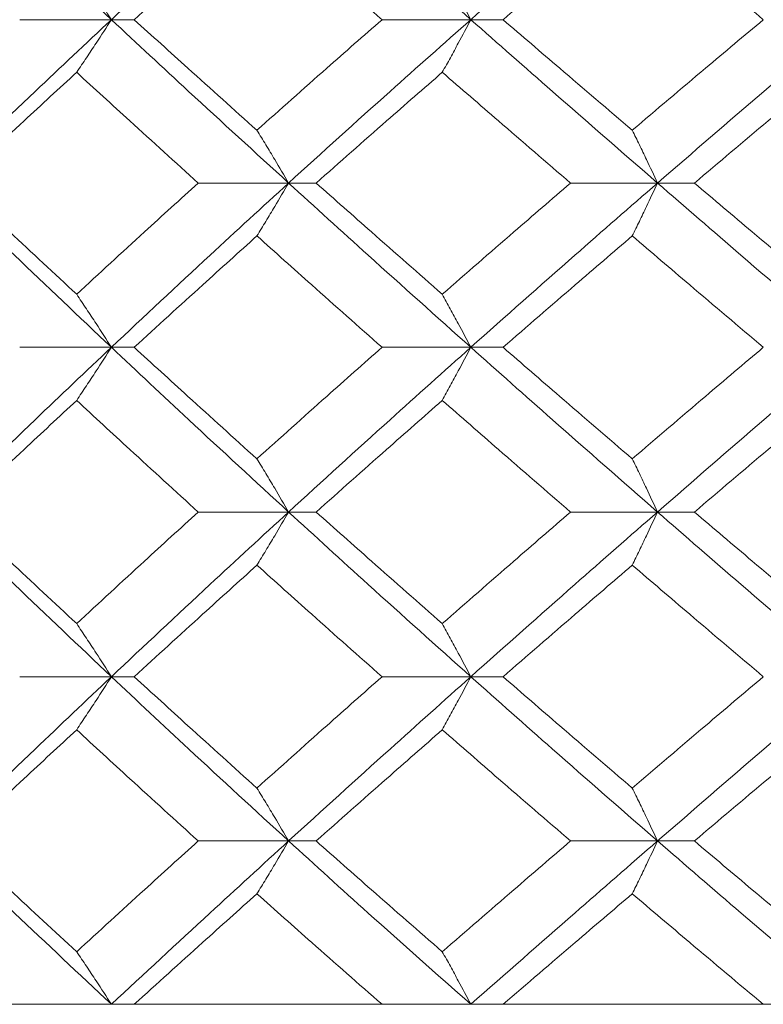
# Model space of a CAD drawing. Header units: inches. Extents: x -4.2 to 22.3, y -10.2 to 17.4.
# Tile 65 of 121: x 4.732 to 5.008, y -0.512 to -0.147. Entities that reach past the tile are written whole.
import ezdxf

# ---------------------------------------------------------------- set-up
doc = ezdxf.new("R2010")
doc.units = ezdxf.units.IN
doc.header["$MEASUREMENT"] = 0

msp = doc.modelspace()

# ---------------------------------------------------------------- linework, layer by layer
at = {"color": 7, "linetype": 'Continuous', "lineweight": 15}
for p, q in [((4.76604, -0.14708), (4.73202, -0.14708)), ((4.76604, -0.14708), (4.77451, -0.14708)), ((4.89938, -0.14708), (4.86643, -0.14708)), ((4.89938, -0.14708), (4.91135, -0.14708)), ((4.83178, -0.2077), (4.79825, -0.2077)), ((4.83178, -0.2077), (4.84202, -0.2077)), ((4.96864, -0.2077), (4.93637, -0.2077)), ((4.96864, -0.2077), (4.98233, -0.2077)), ((4.76604, -0.26866), (4.73202, -0.26866)), ((4.76604, -0.26866), (4.77451, -0.26866)), ((4.89938, -0.26866), (4.86643, -0.26866)), ((4.89938, -0.26866), (4.91135, -0.26866)), ((4.83178, -0.32978), (4.79825, -0.32978)), ((4.83178, -0.32978), (4.84202, -0.32978)), ((4.96864, -0.32978), (4.93637, -0.32978)), ((4.96864, -0.32978), (4.98233, -0.32978)), ((4.76604, -0.3909), (4.73202, -0.3909)), ((4.76604, -0.3909), (4.77451, -0.3909)), ((4.89938, -0.3909), (4.86643, -0.3909)), ((4.89938, -0.3909), (4.91135, -0.3909)), ((4.83178, -0.45186), (4.79825, -0.45186)), ((4.83178, -0.45186), (4.84202, -0.45186)), ((4.96864, -0.45186), (4.93637, -0.45186)), ((4.96864, -0.45186), (4.98233, -0.45186)), ((4.04171, -0.51248), (5.50971, -0.51248)), ((4.73202, -0.51248), (4.64572, -0.51248)), ((4.86643, -0.51248), (4.77451, -0.51248)), ((5.00788, -0.51248), (4.91135, -0.51248))]:
    msp.add_line(p, q, dxfattribs=at)
for points, knots in [([(4.76604, -0.14708), (4.75401, -0.1358), (4.7325, -0.11562), (4.71157, -0.09538), (4.70234, -0.08646)], [0, 0, 0, 0, 0.559248, 1, 1, 1, 1]), ([(4.76604, -0.14708), (4.77818, -0.1358), (4.79988, -0.11562), (4.82202, -0.09538), (4.83178, -0.08646)], [0, 0, 0, 0, 0.559248, 1, 1, 1, 1]), ([(4.89938, -0.14708), (4.88664, -0.1358), (4.86388, -0.11562), (4.8416, -0.09538), (4.83178, -0.08646)], [0, 0, 0, 0, 0.5592485, 1, 1, 1, 1]), ([(4.89938, -0.14708), (4.9122, -0.1358), (4.93512, -0.11562), (4.95839, -0.09538), (4.96864, -0.08646)], [0, 0, 0, 0, 0.559248, 1, 1, 1, 1]), ([(5.0394, -0.14708), (5.0261, -0.1358), (5.00233, -0.11562), (4.97895, -0.09538), (4.96864, -0.08646)], [0, 0, 0, 0, 0.5592483, 1, 1, 1, 1]), ([(4.77451, -0.14708), (4.78294, -0.13944), (4.79802, -0.12578), (4.8133, -0.11209), (4.82003, -0.10606)], [0, 0, 0, 0, 0.559461, 1, 1, 1, 1]), ([(4.86643, -0.14708), (4.85771, -0.13944), (4.84214, -0.12578), (4.82679, -0.11209), (4.82003, -0.10606)], [0, 0, 0, 0, 0.5594611, 1, 1, 1, 1]), ([(4.91135, -0.14708), (4.92025, -0.13944), (4.93614, -0.12578), (4.9522, -0.11209), (4.95927, -0.10606)], [0, 0, 0, 0, 0.559461, 1, 1, 1, 1]), ([(5.00788, -0.14708), (4.99876, -0.13944), (4.98247, -0.12578), (4.96637, -0.11209), (4.95927, -0.10606)], [0, 0, 0, 0, 0.559461, 1, 1, 1, 1]), ([(4.75316, -0.12757), (4.75437, -0.12937), (4.75679, -0.13296), (4.76109, -0.13945), (4.76416, -0.14418), (4.76604, -0.14708)], [0, 0, 0, 0, 0.2798525, 0.5597075, 1, 1, 1, 1]), ([(4.8888, -0.12757), (4.8898, -0.12937), (4.89178, -0.13296), (4.89531, -0.13945), (4.89783, -0.14418), (4.89938, -0.14708)], [0, 0, 0, 0, 0.279854, 0.559704, 1, 1, 1, 1]), ([(4.70234, -0.2077), (4.71409, -0.19635), (4.73505, -0.17611), (4.75658, -0.15594), (4.76604, -0.14708)], [0, 0, 0, 0, 0.560759, 1, 1, 1, 1]), ([(4.75316, -0.16659), (4.75437, -0.16479), (4.75679, -0.16119), (4.76109, -0.15471), (4.76416, -0.14997), (4.76604, -0.14708)], [0, 0, 0, 0, 0.279852, 0.559707, 1, 1, 1, 1]), ([(4.83178, -0.2077), (4.81937, -0.19635), (4.79725, -0.17611), (4.77556, -0.15594), (4.76604, -0.14708)], [0, 0, 0, 0, 0.560759, 1, 1, 1, 1]), ([(4.82003, -0.1881), (4.81147, -0.18043), (4.7962, -0.16674), (4.78113, -0.15308), (4.77451, -0.14708)], [0, 0, 0, 0, 0.560542, 1, 1, 1, 1]), ([(4.82003, -0.1881), (4.82864, -0.18043), (4.84399, -0.16674), (4.85958, -0.15308), (4.86643, -0.14708)], [0, 0, 0, 0, 0.5605417, 1, 1, 1, 1]), ([(4.83178, -0.2077), (4.84428, -0.19635), (4.86658, -0.17611), (4.88937, -0.15594), (4.89938, -0.14708)], [0, 0, 0, 0, 0.56076, 1, 1, 1, 1]), ([(4.8888, -0.16659), (4.8898, -0.16479), (4.89178, -0.16119), (4.89531, -0.15471), (4.89783, -0.14997), (4.89938, -0.14708)], [0, 0, 0, 0, 0.279853, 0.559703, 1, 1, 1, 1]), ([(4.96864, -0.2077), (4.9556, -0.19635), (4.93235, -0.17611), (4.90944, -0.15594), (4.89938, -0.14708)], [0, 0, 0, 0, 0.560759, 1, 1, 1, 1]), ([(4.95927, -0.1881), (4.95028, -0.18043), (4.93423, -0.16674), (4.91834, -0.15308), (4.91135, -0.14708)], [0, 0, 0, 0, 0.5605412, 1, 1, 1, 1]), ([(4.95927, -0.1881), (4.9683, -0.18043), (4.98442, -0.16674), (5.00072, -0.15308), (5.00788, -0.14708)], [0, 0, 0, 0, 0.5605412, 1, 1, 1, 1]), ([(4.96864, -0.2077), (4.98176, -0.19635), (5.00516, -0.17611), (5.02895, -0.15594), (5.0394, -0.14708)], [0, 0, 0, 0, 0.560759, 1, 1, 1, 1]), ([(4.70902, -0.2077), (4.71719, -0.20001), (4.73178, -0.18629), (4.74663, -0.1726), (4.75316, -0.16659)], [0, 0, 0, 0, 0.560476, 1, 1, 1, 1]), ([(4.79825, -0.2077), (4.78977, -0.20001), (4.77463, -0.18629), (4.75971, -0.1726), (4.75316, -0.16659)], [0, 0, 0, 0, 0.560476, 1, 1, 1, 1]), ([(4.84202, -0.2077), (4.8507, -0.20001), (4.86619, -0.18629), (4.8819, -0.1726), (4.8888, -0.16659)], [0, 0, 0, 0, 0.560476, 1, 1, 1, 1]), ([(4.93637, -0.2077), (4.92744, -0.20001), (4.9115, -0.18629), (4.89573, -0.1726), (4.8888, -0.16659)], [0, 0, 0, 0, 0.560476, 1, 1, 1, 1]), ([(4.98233, -0.2077), (4.99142, -0.20001), (5.00764, -0.18629), (5.02404, -0.1726), (5.03125, -0.16659)], [0, 0, 0, 0, 0.560476, 1, 1, 1, 1]), ([(4.82003, -0.1881), (4.82114, -0.1899), (4.82334, -0.1935), (4.82726, -0.20002), (4.83006, -0.20478), (4.83178, -0.2077)], [0, 0, 0, 0, 0.279359, 0.558714, 1, 1, 1, 1]), ([(4.95927, -0.1881), (4.96015, -0.1899), (4.96191, -0.1935), (4.96504, -0.20002), (4.96728, -0.20478), (4.96864, -0.2077)], [0, 0, 0, 0, 0.2793538, 0.5587112, 1, 1, 1, 1]), ([(4.76604, -0.26866), (4.754, -0.25726), (4.73253, -0.23692), (4.71156, -0.21662), (4.70234, -0.2077)], [0, 0, 0, 0, 0.5604576, 1, 1, 1, 1]), ([(4.75316, -0.24897), (4.74485, -0.24126), (4.73003, -0.22749), (4.71543, -0.21374), (4.70902, -0.2077)], [0, 0, 0, 0, 0.560339, 1, 1, 1, 1]), ([(4.75316, -0.24897), (4.76151, -0.24126), (4.77643, -0.22749), (4.79158, -0.21374), (4.79825, -0.2077)], [0, 0, 0, 0, 0.5603393, 1, 1, 1, 1]), ([(4.76604, -0.26866), (4.77818, -0.25726), (4.79985, -0.23692), (4.82203, -0.21662), (4.83178, -0.2077)], [0, 0, 0, 0, 0.560458, 1, 1, 1, 1]), ([(4.82003, -0.22733), (4.82114, -0.22553), (4.82334, -0.22192), (4.82726, -0.21539), (4.83006, -0.21062), (4.83178, -0.2077)], [0, 0, 0, 0, 0.279166, 0.558338, 1, 1, 1, 1]), ([(4.89938, -0.26866), (4.88664, -0.25726), (4.8639, -0.23692), (4.84159, -0.21662), (4.83178, -0.2077)], [0, 0, 0, 0, 0.560457, 1, 1, 1, 1]), ([(4.8888, -0.24897), (4.88001, -0.24126), (4.86433, -0.22749), (4.84883, -0.21374), (4.84202, -0.2077)], [0, 0, 0, 0, 0.5603393, 1, 1, 1, 1]), ([(4.8888, -0.24897), (4.89763, -0.24126), (4.91339, -0.22749), (4.92935, -0.21374), (4.93637, -0.2077)], [0, 0, 0, 0, 0.560339, 1, 1, 1, 1]), ([(4.89938, -0.26866), (4.9122, -0.25726), (4.93509, -0.23692), (4.9584, -0.21662), (4.96864, -0.2077)], [0, 0, 0, 0, 0.560458, 1, 1, 1, 1]), ([(4.95927, -0.22733), (4.96015, -0.22553), (4.96191, -0.22192), (4.96504, -0.21539), (4.96727, -0.21062), (4.96864, -0.2077)], [0, 0, 0, 0, 0.279167, 0.5583356, 1, 1, 1, 1]), ([(5.0394, -0.26866), (5.02609, -0.25726), (5.00236, -0.23692), (4.97894, -0.21662), (4.96864, -0.2077)], [0, 0, 0, 0, 0.560458, 1, 1, 1, 1]), ([(5.03125, -0.24897), (5.02207, -0.24126), (5.0057, -0.22749), (4.98947, -0.21374), (4.98233, -0.2077)], [0, 0, 0, 0, 0.560339, 1, 1, 1, 1]), ([(4.77451, -0.26866), (4.78295, -0.26093), (4.79801, -0.24715), (4.81331, -0.23339), (4.82003, -0.22733)], [0, 0, 0, 0, 0.560273, 1, 1, 1, 1]), ([(4.86643, -0.26866), (4.85771, -0.26093), (4.84215, -0.24715), (4.82679, -0.23339), (4.82003, -0.22733)], [0, 0, 0, 0, 0.560274, 1, 1, 1, 1]), ([(4.91135, -0.26866), (4.92025, -0.26093), (4.93613, -0.24715), (4.9522, -0.23339), (4.95927, -0.22733)], [0, 0, 0, 0, 0.560273, 1, 1, 1, 1]), ([(5.00788, -0.26866), (4.99876, -0.26093), (4.98248, -0.24715), (4.96636, -0.23339), (4.95927, -0.22733)], [0, 0, 0, 0, 0.560273, 1, 1, 1, 1]), ([(4.75316, -0.24897), (4.75436, -0.25077), (4.75678, -0.25439), (4.76108, -0.26093), (4.76416, -0.26572), (4.76604, -0.26866)], [0, 0, 0, 0, 0.278869, 0.557738, 1, 1, 1, 1]), ([(4.8888, -0.24897), (4.88979, -0.25077), (4.89177, -0.25439), (4.89531, -0.26093), (4.89783, -0.26572), (4.89938, -0.26866)], [0, 0, 0, 0, 0.2788703, 0.5577377, 1, 1, 1, 1]), ([(4.70234, -0.32978), (4.71409, -0.31836), (4.73506, -0.29798), (4.75658, -0.27761), (4.76604, -0.26866)], [0, 0, 0, 0, 0.560155, 1, 1, 1, 1]), ([(4.75316, -0.28836), (4.75436, -0.28655), (4.75678, -0.28294), (4.76108, -0.27639), (4.76415, -0.2716), (4.76604, -0.26866)], [0, 0, 0, 0, 0.278777, 0.557552, 1, 1, 1, 1]), ([(4.83178, -0.32978), (4.81938, -0.31836), (4.79723, -0.29798), (4.77557, -0.27761), (4.76604, -0.26866)], [0, 0, 0, 0, 0.560155, 1, 1, 1, 1]), ([(4.82003, -0.31006), (4.81147, -0.30232), (4.7962, -0.28852), (4.78113, -0.27472), (4.77451, -0.26866)], [0, 0, 0, 0, 0.560136, 1, 1, 1, 1]), ([(4.82003, -0.31006), (4.82864, -0.30232), (4.844, -0.28852), (4.85957, -0.27472), (4.86643, -0.26866)], [0, 0, 0, 0, 0.560136, 1, 1, 1, 1]), ([(4.83178, -0.32978), (4.84428, -0.31836), (4.8666, -0.29798), (4.88936, -0.27761), (4.89938, -0.26866)], [0, 0, 0, 0, 0.560155, 1, 1, 1, 1]), ([(4.8888, -0.28836), (4.88979, -0.28655), (4.89177, -0.28294), (4.8953, -0.27639), (4.89783, -0.2716), (4.89938, -0.26866)], [0, 0, 0, 0, 0.278776, 0.557552, 1, 1, 1, 1]), ([(4.96864, -0.32978), (4.95561, -0.31836), (4.93233, -0.29798), (4.90944, -0.27761), (4.89938, -0.26866)], [0, 0, 0, 0, 0.560155, 1, 1, 1, 1]), ([(4.95927, -0.31006), (4.95028, -0.30232), (4.93422, -0.28852), (4.91834, -0.27472), (4.91135, -0.26866)], [0, 0, 0, 0, 0.560137, 1, 1, 1, 1]), ([(4.95927, -0.31006), (4.9683, -0.30232), (4.98442, -0.28852), (5.00071, -0.27472), (5.00788, -0.26866)], [0, 0, 0, 0, 0.5601368, 1, 1, 1, 1]), ([(4.96864, -0.32978), (4.98176, -0.31836), (5.00517, -0.29798), (5.02894, -0.27761), (5.0394, -0.26866)], [0, 0, 0, 0, 0.560155, 1, 1, 1, 1]), ([(4.70902, -0.32978), (4.71719, -0.32205), (4.73179, -0.30824), (4.74663, -0.29443), (4.75316, -0.28836)], [0, 0, 0, 0, 0.56007, 1, 1, 1, 1]), ([(4.79825, -0.32978), (4.78977, -0.32205), (4.77463, -0.30824), (4.75972, -0.29443), (4.75316, -0.28836)], [0, 0, 0, 0, 0.56007, 1, 1, 1, 1]), ([(4.84202, -0.32978), (4.8507, -0.32205), (4.86619, -0.30824), (4.88189, -0.29443), (4.8888, -0.28836)], [0, 0, 0, 0, 0.56007, 1, 1, 1, 1]), ([(4.93637, -0.32978), (4.92744, -0.32205), (4.91149, -0.30824), (4.89573, -0.29443), (4.8888, -0.28836)], [0, 0, 0, 0, 0.560071, 1, 1, 1, 1]), ([(4.98233, -0.32978), (4.99142, -0.32205), (5.00765, -0.30824), (5.02404, -0.29443), (5.03125, -0.28836)], [0, 0, 0, 0, 0.5600706, 1, 1, 1, 1]), ([(4.82003, -0.31006), (4.82113, -0.31186), (4.82333, -0.31548), (4.82726, -0.32204), (4.83006, -0.32684), (4.83178, -0.32978)], [0, 0, 0, 0, 0.278678, 0.557351, 1, 1, 1, 1]), ([(4.95927, -0.31006), (4.96015, -0.31186), (4.9619, -0.31548), (4.96503, -0.32204), (4.96727, -0.32684), (4.96864, -0.32978)], [0, 0, 0, 0, 0.278675, 0.55735, 1, 1, 1, 1]), ([(4.76604, -0.3909), (4.75401, -0.3795), (4.73251, -0.35913), (4.71156, -0.33875), (4.70234, -0.32978)], [0, 0, 0, 0, 0.559853, 1, 1, 1, 1]), ([(4.75316, -0.3712), (4.74485, -0.36347), (4.73002, -0.34966), (4.71544, -0.33586), (4.70902, -0.32978)], [0, 0, 0, 0, 0.559933, 1, 1, 1, 1]), ([(4.75316, -0.3712), (4.76151, -0.36347), (4.77643, -0.34966), (4.79158, -0.33586), (4.79825, -0.32978)], [0, 0, 0, 0, 0.5599334, 1, 1, 1, 1]), ([(4.76604, -0.3909), (4.77818, -0.3795), (4.79986, -0.35913), (4.82202, -0.33875), (4.83178, -0.32978)], [0, 0, 0, 0, 0.559853, 1, 1, 1, 1]), ([(4.82003, -0.3495), (4.82113, -0.34769), (4.82333, -0.34408), (4.82726, -0.33752), (4.83006, -0.33272), (4.83178, -0.32978)], [0, 0, 0, 0, 0.278678, 0.557352, 1, 1, 1, 1]), ([(4.89938, -0.3909), (4.88664, -0.3795), (4.86389, -0.35913), (4.84159, -0.33875), (4.83178, -0.32978)], [0, 0, 0, 0, 0.559853, 1, 1, 1, 1]), ([(4.8888, -0.3712), (4.88001, -0.36347), (4.86432, -0.34966), (4.84883, -0.33586), (4.84202, -0.32978)], [0, 0, 0, 0, 0.5599337, 1, 1, 1, 1]), ([(4.8888, -0.3712), (4.89763, -0.36347), (4.9134, -0.34966), (4.92935, -0.33586), (4.93637, -0.32978)], [0, 0, 0, 0, 0.559934, 1, 1, 1, 1]), ([(4.89938, -0.3909), (4.9122, -0.3795), (4.9351, -0.35913), (4.95839, -0.33875), (4.96864, -0.32978)], [0, 0, 0, 0, 0.559853, 1, 1, 1, 1]), ([(4.95927, -0.3495), (4.96015, -0.34769), (4.9619, -0.34408), (4.96503, -0.33752), (4.96727, -0.33272), (4.96864, -0.32978)], [0, 0, 0, 0, 0.2786751, 0.5573518, 1, 1, 1, 1]), ([(5.0394, -0.3909), (5.0261, -0.3795), (5.00234, -0.35913), (4.97894, -0.33875), (4.96864, -0.32978)], [0, 0, 0, 0, 0.559853, 1, 1, 1, 1]), ([(5.03125, -0.3712), (5.02208, -0.36347), (5.00569, -0.34966), (4.98947, -0.33586), (4.98233, -0.32978)], [0, 0, 0, 0, 0.559933, 1, 1, 1, 1]), ([(4.77451, -0.3909), (4.78295, -0.38318), (4.79802, -0.36938), (4.8133, -0.35558), (4.82003, -0.3495)], [0, 0, 0, 0, 0.559868, 1, 1, 1, 1]), ([(4.86643, -0.3909), (4.85771, -0.38318), (4.84214, -0.36938), (4.82679, -0.35558), (4.82003, -0.3495)], [0, 0, 0, 0, 0.559868, 1, 1, 1, 1]), ([(4.91135, -0.3909), (4.92025, -0.38318), (4.93614, -0.36938), (4.9522, -0.35558), (4.95927, -0.3495)], [0, 0, 0, 0, 0.5598677, 1, 1, 1, 1]), ([(5.00788, -0.3909), (4.99876, -0.38318), (4.98248, -0.36938), (4.96636, -0.35558), (4.95927, -0.3495)], [0, 0, 0, 0, 0.559868, 1, 1, 1, 1]), ([(4.75316, -0.3712), (4.75436, -0.37301), (4.75678, -0.37662), (4.76108, -0.38317), (4.76415, -0.38796), (4.76604, -0.3909)], [0, 0, 0, 0, 0.278776, 0.557552, 1, 1, 1, 1]), ([(4.8888, -0.3712), (4.88979, -0.37301), (4.89177, -0.37662), (4.8953, -0.38317), (4.89783, -0.38796), (4.89938, -0.3909)], [0, 0, 0, 0, 0.278775, 0.557552, 1, 1, 1, 1]), ([(4.70234, -0.45186), (4.71409, -0.4405), (4.73508, -0.4202), (4.75657, -0.39986), (4.76604, -0.3909)], [0, 0, 0, 0, 0.55955, 1, 1, 1, 1]), ([(4.75316, -0.41059), (4.75436, -0.40878), (4.75678, -0.40517), (4.76108, -0.39863), (4.76416, -0.39384), (4.76604, -0.3909)], [0, 0, 0, 0, 0.2788705, 0.5577395, 1, 1, 1, 1]), ([(4.83178, -0.45186), (4.81938, -0.4405), (4.79722, -0.4202), (4.77557, -0.39986), (4.76604, -0.3909)], [0, 0, 0, 0, 0.55955, 1, 1, 1, 1]), ([(4.82003, -0.43223), (4.81148, -0.42452), (4.79619, -0.41075), (4.78114, -0.39697), (4.77451, -0.3909)], [0, 0, 0, 0, 0.55973, 1, 1, 1, 1]), ([(4.82003, -0.43223), (4.82864, -0.42452), (4.84401, -0.41075), (4.85957, -0.39697), (4.86643, -0.3909)], [0, 0, 0, 0, 0.55973, 1, 1, 1, 1]), ([(4.83178, -0.45186), (4.84428, -0.4405), (4.86661, -0.4202), (4.88936, -0.39986), (4.89938, -0.3909)], [0, 0, 0, 0, 0.55955, 1, 1, 1, 1]), ([(4.8888, -0.41059), (4.88979, -0.40878), (4.89177, -0.40517), (4.89531, -0.39863), (4.89783, -0.39384), (4.89938, -0.3909)], [0, 0, 0, 0, 0.278872, 0.557739, 1, 1, 1, 1]), ([(4.96864, -0.45186), (4.95561, -0.4405), (4.93232, -0.4202), (4.90945, -0.39986), (4.89938, -0.3909)], [0, 0, 0, 0, 0.55955, 1, 1, 1, 1]), ([(4.95927, -0.43223), (4.95028, -0.42452), (4.93421, -0.41075), (4.91834, -0.39697), (4.91135, -0.3909)], [0, 0, 0, 0, 0.55973, 1, 1, 1, 1]), ([(4.95927, -0.43223), (4.9683, -0.42452), (4.98443, -0.41075), (5.00071, -0.39697), (5.00788, -0.3909)], [0, 0, 0, 0, 0.55973, 1, 1, 1, 1]), ([(4.96864, -0.45186), (4.98176, -0.4405), (5.00519, -0.4202), (5.02894, -0.39986), (5.0394, -0.3909)], [0, 0, 0, 0, 0.55955, 1, 1, 1, 1]), ([(4.70902, -0.45186), (4.71719, -0.44416), (4.73179, -0.43042), (4.74662, -0.41665), (4.75316, -0.41059)], [0, 0, 0, 0, 0.559665, 1, 1, 1, 1]), ([(4.79825, -0.45186), (4.78977, -0.44416), (4.77462, -0.43042), (4.75972, -0.41665), (4.75316, -0.41059)], [0, 0, 0, 0, 0.559666, 1, 1, 1, 1]), ([(4.84202, -0.45186), (4.85069, -0.44416), (4.8662, -0.43042), (4.88189, -0.41665), (4.8888, -0.41059)], [0, 0, 0, 0, 0.559665, 1, 1, 1, 1]), ([(4.93637, -0.45186), (4.92744, -0.44416), (4.91149, -0.43042), (4.89574, -0.41665), (4.8888, -0.41059)], [0, 0, 0, 0, 0.559665, 1, 1, 1, 1]), ([(4.98233, -0.45186), (4.99142, -0.44416), (5.00766, -0.43042), (5.02404, -0.41665), (5.03125, -0.41059)], [0, 0, 0, 0, 0.559665, 1, 1, 1, 1]), ([(4.82003, -0.43223), (4.82114, -0.43403), (4.82334, -0.43764), (4.82726, -0.44416), (4.83006, -0.44894), (4.83178, -0.45186)], [0, 0, 0, 0, 0.2791677, 0.5583369, 1, 1, 1, 1]), ([(4.95927, -0.43223), (4.96015, -0.43403), (4.96191, -0.43764), (4.96504, -0.44416), (4.96727, -0.44894), (4.96864, -0.45186)], [0, 0, 0, 0, 0.279168, 0.558334, 1, 1, 1, 1]), ([(4.76604, -0.51248), (4.75401, -0.5012), (4.7325, -0.48102), (4.71157, -0.46078), (4.70234, -0.45186)], [0, 0, 0, 0, 0.559248, 1, 1, 1, 1]), ([(4.75316, -0.49297), (4.74485, -0.48531), (4.73001, -0.47162), (4.71544, -0.4579), (4.70902, -0.45186)], [0, 0, 0, 0, 0.559528, 1, 1, 1, 1]), ([(4.75316, -0.49297), (4.76151, -0.48531), (4.77644, -0.47162), (4.79158, -0.4579), (4.79825, -0.45186)], [0, 0, 0, 0, 0.559528, 1, 1, 1, 1]), ([(4.76604, -0.51248), (4.77818, -0.5012), (4.79988, -0.48102), (4.82202, -0.46078), (4.83178, -0.45186)], [0, 0, 0, 0, 0.559248, 1, 1, 1, 1]), ([(4.82003, -0.47146), (4.82114, -0.46966), (4.82334, -0.46606), (4.82726, -0.45954), (4.83006, -0.45478), (4.83178, -0.45186)], [0, 0, 0, 0, 0.279361, 0.558716, 1, 1, 1, 1]), ([(4.89938, -0.51248), (4.88664, -0.5012), (4.86388, -0.48102), (4.8416, -0.46078), (4.83178, -0.45186)], [0, 0, 0, 0, 0.5592485, 1, 1, 1, 1]), ([(4.8888, -0.49297), (4.88002, -0.48531), (4.86431, -0.47162), (4.84883, -0.4579), (4.84202, -0.45186)], [0, 0, 0, 0, 0.559528, 1, 1, 1, 1]), ([(4.8888, -0.49297), (4.89763, -0.48531), (4.9134, -0.47162), (4.92935, -0.4579), (4.93637, -0.45186)], [0, 0, 0, 0, 0.559527, 1, 1, 1, 1]), ([(4.89938, -0.51248), (4.9122, -0.5012), (4.93512, -0.48102), (4.95839, -0.46078), (4.96864, -0.45186)], [0, 0, 0, 0, 0.559248, 1, 1, 1, 1]), ([(4.95927, -0.47146), (4.96015, -0.46966), (4.96191, -0.46606), (4.96504, -0.45954), (4.96728, -0.45478), (4.96864, -0.45186)], [0, 0, 0, 0, 0.279356, 0.558713, 1, 1, 1, 1]), ([(5.0394, -0.51248), (5.0261, -0.5012), (5.00233, -0.48102), (4.97895, -0.46078), (4.96864, -0.45186)], [0, 0, 0, 0, 0.5592483, 1, 1, 1, 1]), ([(5.03125, -0.49297), (5.02208, -0.48531), (5.00569, -0.47162), (4.98947, -0.4579), (4.98233, -0.45186)], [0, 0, 0, 0, 0.5595271, 1, 1, 1, 1]), ([(4.77451, -0.51248), (4.78294, -0.50484), (4.79802, -0.49118), (4.8133, -0.47749), (4.82003, -0.47146)], [0, 0, 0, 0, 0.559461, 1, 1, 1, 1]), ([(4.86643, -0.51248), (4.85771, -0.50484), (4.84214, -0.49118), (4.82679, -0.47749), (4.82003, -0.47146)], [0, 0, 0, 0, 0.559462, 1, 1, 1, 1]), ([(4.91135, -0.51248), (4.92025, -0.50484), (4.93614, -0.49118), (4.9522, -0.47749), (4.95927, -0.47146)], [0, 0, 0, 0, 0.559462, 1, 1, 1, 1]), ([(5.00788, -0.51248), (4.99876, -0.50484), (4.98247, -0.49118), (4.96637, -0.47749), (4.95927, -0.47146)], [0, 0, 0, 0, 0.5594615, 1, 1, 1, 1]), ([(4.75316, -0.49297), (4.75437, -0.49477), (4.75679, -0.49836), (4.76109, -0.50485), (4.76416, -0.50958), (4.76604, -0.51248)], [0, 0, 0, 0, 0.279851, 0.559707, 1, 1, 1, 1]), ([(4.8888, -0.49297), (4.8898, -0.49477), (4.89178, -0.49836), (4.89531, -0.50485), (4.89783, -0.50958), (4.89938, -0.51248)], [0, 0, 0, 0, 0.279852, 0.559704, 1, 1, 1, 1])]:
    msp.add_open_spline(points, degree=3, knots=knots, dxfattribs=at)

doc.saveas('drawing.dxf')
